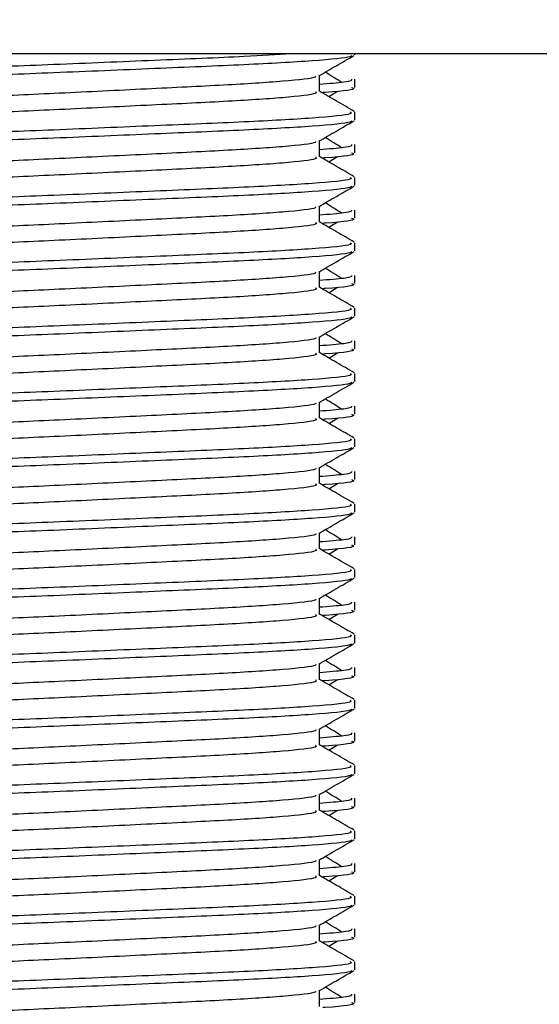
# Model space of a CAD drawing. Header units: millimetres. Extents: x 0 to 420, y 0 to 297.
# Tile 71 of 81: x 347.82 to 349.69, y 177.39 to 180.92. Entities that reach past the tile are written whole.
import ezdxf

# ---------------------------------------------------------------- set-up
doc = ezdxf.new("R2010")
doc.units = ezdxf.units.MM
doc.layers.add('QUOTE', color=174, linetype='Continuous')
doc.styles.add('SLDTEXTSTYLE3', font='TXT', dxfattribs={"width": 0.75})
doc.dimstyles.new('SLDDIMSTYLE0', dxfattribs={"dimtxt": 3, "dimasz": 3, "dimexe": 0, "dimexo": 0.0625, "dimgap": 0.75, "dimtad": 1, "dimlfac": 8.533318, "dimrnd": 1e-09, "dimzin": 12, "dimdsep": 46, "dimtxsty": 'SLDTEXTSTYLE3', "dimsah": 1, "dimcen": 0.09, "dimadec": 0, "dimazin": 3, "dimtfac": 1, "dimtdec": 3, "dimtofl": 0, "dimtmove": 0, "dimatfit": 3, "dimfxl": 0, "dimfrac": 2, "dimtolj": 1, "dimtzin": 12, "dimarcsym": 0})

# ---------------------------------------------------------------- blocks, each defined once
blk = doc.blocks.new('_D_2')
at = {"layer": 'QUOTE'}
for p, q in [((344.2266, 263.1924), (371.2515, 263.1924)), ((369.2515, 168.3759), (369.2515, 263.1924)), ((357.0659, 168.3759), (371.2515, 168.3759))]:
    blk.add_line(p, q, dxfattribs=at)
for points in [[(369.2515, 263.1924), (368.7515, 260.1924), (369.7515, 260.1924)], [(369.2515, 168.3759), (369.7515, 171.3759), (368.7515, 171.3759)]]:
    blk.add_solid(points, dxfattribs=at)
at = {"layer": 'QUOTE', "insert": (365.3843, 210.7966), "char_height": 3, "attachment_point": 1, "rotation": 90, "style": 'SLDTEXTSTYLE3'}
blk.add_mtext('809,1', dxfattribs=at)

msp = doc.modelspace()

# ---------------------------------------------------------------- linework, layer by layer
at = {"color": 7, "linetype": 'Continuous', "lineweight": 25}
for p, q in [((353.0665, 180.7978), (343.1055, 180.7978)), ((349.0235, 180.7946), (349.0235, 180.7978)), ((348.8966, 180.663), (348.8966, 180.7201)), ((349.0235, 180.6775), (349.0235, 180.7067)), ((348.9305, 180.6446), (348.9618, 180.6638)), ((349.0235, 180.5602), (349.0235, 180.5895)), ((348.8966, 180.4286), (348.8966, 180.4857)), ((349.0235, 180.4431), (349.0235, 180.4723)), ((348.9305, 180.4103), (348.9618, 180.4295)), ((349.0235, 180.3259), (349.0235, 180.3551)), ((348.8966, 180.1942), (348.8966, 180.2514)), ((349.0235, 180.2087), (349.0235, 180.2379)), ((348.9305, 180.1759), (348.9618, 180.1951)), ((349.0235, 180.0915), (349.0235, 180.1207)), ((348.8966, 179.9599), (348.8966, 180.017)), ((349.0235, 179.9744), (349.0235, 180.0036)), ((348.9305, 179.9415), (348.9618, 179.9607)), ((349.0235, 179.8571), (349.0235, 179.8863)), ((348.8966, 179.7255), (348.8966, 179.7826)), ((349.0235, 179.74), (349.0235, 179.7692)), ((348.9305, 179.7071), (348.9618, 179.7263)), ((349.0235, 179.6227), (349.0235, 179.652)), ((348.8966, 179.4911), (348.8966, 179.5482)), ((349.0235, 179.5056), (349.0235, 179.5348)), ((348.9305, 179.4728), (348.9618, 179.492)), ((349.0235, 179.3884), (349.0235, 179.4176)), ((348.8966, 179.2567), (348.8966, 179.3139)), ((349.0235, 179.2712), (349.0235, 179.3004)), ((348.9305, 179.2384), (348.9618, 179.2576)), ((349.0235, 179.154), (349.0235, 179.1832)), ((348.8966, 179.0224), (348.8966, 179.0795)), ((349.0235, 179.0369), (349.0235, 179.0661)), ((348.9305, 179.004), (348.9618, 179.0232)), ((349.0235, 178.9196), (349.0235, 178.9488)), ((348.8966, 178.788), (348.8966, 178.8451)), ((349.0235, 178.8025), (349.0235, 178.8317)), ((348.9305, 178.7696), (348.9618, 178.7888)), ((349.0235, 178.6852), (349.0235, 178.7145)), ((348.8966, 178.5536), (348.8966, 178.6107)), ((349.0235, 178.5681), (349.0235, 178.5973)), ((348.9305, 178.5353), (348.9618, 178.5545)), ((349.0235, 178.4509), (349.0235, 178.4801)), ((348.8966, 178.3192), (348.8966, 178.3764)), ((349.0235, 178.3337), (349.0235, 178.3629)), ((348.9305, 178.3009), (348.9618, 178.3201)), ((349.0235, 178.2165), (349.0235, 178.2457)), ((348.8966, 178.0849), (348.8966, 178.142)), ((349.0235, 178.0994), (349.0235, 178.1286)), ((348.9305, 178.0665), (348.9618, 178.0857)), ((349.0235, 177.9821), (349.0235, 178.0113)), ((348.8966, 177.8505), (348.8966, 177.9076)), ((349.0235, 177.865), (349.0235, 177.8942)), ((348.9305, 177.8321), (348.9618, 177.8513)), ((349.0235, 177.7477), (349.0235, 177.777)), ((348.8966, 177.6161), (348.8966, 177.6732)), ((349.0235, 177.6306), (349.0235, 177.6598)), ((348.9305, 177.5978), (348.9618, 177.617)), ((349.0235, 177.5134), (349.0235, 177.5426)), ((348.8966, 177.3817), (348.8966, 177.4389)), ((349.0235, 177.3962), (349.0235, 177.4254))]:
    msp.add_line(p, q, dxfattribs=at)
for points, knots in [([(348.7962, 180.7978), (348.7428, 180.7945), (348.613, 180.7866), (348.3052, 180.7745), (347.9456, 180.759), (347.6027, 180.746), (347.3485, 180.7327), (347.2059, 180.72), (347.1408, 180.7123), (347.1566, 180.7078), (347.1602, 180.7067)], [0, 0, 0, 0, 0.1075546, 0.2616311, 0.4200829, 0.5724514, 0.7286449, 0.8487125, 0.9647164, 1, 1, 1, 1]), ([(349.0123, 180.7921), (349.0116, 180.7907), (349.0086, 180.7846), (348.8875, 180.7725), (348.6397, 180.7588), (348.3071, 180.7451), (347.9455, 180.7297), (347.6016, 180.7167), (347.331, 180.7022), (347.1679, 180.6884), (347.1628, 180.6807), (347.1607, 180.6775)], [0, 0, 0, 0, 0.039912, 0.166158, 0.289058, 0.411836, 0.5381, 0.659517, 0.783982, 0.909693, 1, 1, 1, 1]), ([(348.8941, 180.7187), (348.9153, 180.7309), (348.9577, 180.7555), (349.0001, 180.78), (349.0213, 180.7923)], [0, 0, 0, 0, 0.499936, 1, 1, 1, 1]), ([(348.8823, 180.7185), (348.8832, 180.7171), (348.8875, 180.7113), (348.7772, 180.6992), (348.5653, 180.6856), (348.2771, 180.6719), (347.9643, 180.6564), (347.668, 180.6435), (347.449, 180.6302), (347.3228, 180.6174), (347.2639, 180.6081), (347.2869, 180.6018), (347.2971, 180.5989)], [0, 0, 0, 0, 0.035107, 0.156135, 0.273953, 0.391653, 0.512699, 0.629093, 0.748412, 0.840135, 0.92875, 1, 1, 1, 1]), ([(348.978, 180.6952), (348.9581, 180.7074), (348.9379, 180.7198), (348.9178, 180.7321), (348.9176, 180.7322)], [0, 0, 0, 0, 0.989832, 1, 1, 1, 1]), ([(349.0118, 180.7067), (349.0123, 180.7032), (349.0132, 180.6973), (348.9305, 180.6908), (348.8966, 180.6882)], [0, 0, 0, 0, 0.590683, 1, 1, 1, 1]), ([(349.0114, 180.6775), (349.0148, 180.6764), (349.0322, 180.6708), (348.9899, 180.664), (348.9121, 180.659), (348.9094, 180.6588)], [0, 0, 0, 0, 0.190296, 0.972093, 1, 1, 1, 1]), ([(348.8826, 180.6628), (348.8852, 180.6605), (348.8929, 180.6537), (348.7788, 180.6406), (348.5648, 180.627), (348.2773, 180.6133), (347.9642, 180.5978), (347.668, 180.5849), (347.449, 180.5716), (347.3228, 180.5589), (347.2639, 180.5495), (347.2869, 180.5432), (347.2971, 180.5404)], [0, 0, 0, 0, 0.059132, 0.177163, 0.292064, 0.406849, 0.524898, 0.638409, 0.754774, 0.844226, 0.930647, 1, 1, 1, 1]), ([(349.0217, 180.5918), (349.0005, 180.6041), (348.9588, 180.6282), (348.9171, 180.6523), (348.8966, 180.6642)], [0, 0, 0, 0, 0.508368, 1, 1, 1, 1]), ([(349.0073, 180.5895), (349.0102, 180.5872), (349.019, 180.5804), (348.8872, 180.5674), (348.6398, 180.5537), (348.3072, 180.5401), (347.9451, 180.5246), (347.6029, 180.5116), (347.3484, 180.4983), (347.2059, 180.4856), (347.1408, 180.4779), (347.1566, 180.4734), (347.1602, 180.4723)], [0, 0, 0, 0, 0.061077, 0.184512, 0.304677, 0.424721, 0.548174, 0.666888, 0.788581, 0.882129, 0.97251, 1, 1, 1, 1]), ([(349.0123, 180.5577), (349.0116, 180.5563), (349.0086, 180.5502), (348.8875, 180.5381), (348.6397, 180.5244), (348.3071, 180.5108), (347.9455, 180.4953), (347.6016, 180.4823), (347.331, 180.4678), (347.1679, 180.454), (347.1628, 180.4463), (347.1607, 180.4431)], [0, 0, 0, 0, 0.039912, 0.166158, 0.289058, 0.411836, 0.5381, 0.659517, 0.783982, 0.909693, 1, 1, 1, 1]), ([(348.8941, 180.4843), (348.9153, 180.4965), (348.9577, 180.5211), (349.0001, 180.5456), (349.0213, 180.5579)], [0, 0, 0, 0, 0.499936, 1, 1, 1, 1]), ([(348.8823, 180.4841), (348.8832, 180.4828), (348.8875, 180.4769), (348.7772, 180.4648), (348.5653, 180.4512), (348.2771, 180.4375), (347.9643, 180.4221), (347.668, 180.4091), (347.449, 180.3958), (347.3228, 180.3831), (347.2639, 180.3737), (347.2869, 180.3674), (347.2971, 180.3646)], [0, 0, 0, 0, 0.035107, 0.156135, 0.273953, 0.391653, 0.512699, 0.629093, 0.748412, 0.840135, 0.92875, 1, 1, 1, 1]), ([(349.0118, 180.4723), (349.0123, 180.4688), (349.0132, 180.4629), (348.9305, 180.4565), (348.8966, 180.4538)], [0, 0, 0, 0, 0.590683, 1, 1, 1, 1]), ([(348.978, 180.4608), (348.9581, 180.473), (348.9379, 180.4854), (348.9178, 180.4977), (348.9176, 180.4979)], [0, 0, 0, 0, 0.989832, 1, 1, 1, 1]), ([(348.8826, 180.4284), (348.8852, 180.4262), (348.8929, 180.4193), (348.7788, 180.4063), (348.5648, 180.3926), (348.2773, 180.3789), (347.9642, 180.3635), (347.668, 180.3505), (347.449, 180.3372), (347.3228, 180.3245), (347.2639, 180.3151), (347.2869, 180.3088), (347.2971, 180.306)], [0, 0, 0, 0, 0.059132, 0.1771634, 0.2920638, 0.4068492, 0.5248979, 0.6384095, 0.7547738, 0.8442256, 0.9306466, 1, 1, 1, 1]), ([(349.0217, 180.3574), (349.0005, 180.3697), (348.9588, 180.3938), (348.9171, 180.418), (348.8966, 180.4298)], [0, 0, 0, 0, 0.508368, 1, 1, 1, 1]), ([(349.0114, 180.4431), (349.0148, 180.442), (349.0322, 180.4364), (348.9899, 180.4296), (348.9121, 180.4246), (348.9094, 180.4244)], [0, 0, 0, 0, 0.190296, 0.972093, 1, 1, 1, 1]), ([(349.0073, 180.3551), (349.0102, 180.3529), (349.019, 180.3461), (348.8872, 180.333), (348.6398, 180.3193), (348.3072, 180.3057), (347.9451, 180.2902), (347.6029, 180.2773), (347.3484, 180.264), (347.2059, 180.2512), (347.1408, 180.2436), (347.1566, 180.239), (347.1602, 180.2379)], [0, 0, 0, 0, 0.061077, 0.184512, 0.304677, 0.424721, 0.548174, 0.666888, 0.788581, 0.882129, 0.97251, 1, 1, 1, 1]), ([(349.0123, 180.3234), (349.0116, 180.3219), (349.0086, 180.3159), (348.8875, 180.3037), (348.6397, 180.29), (348.3071, 180.2764), (347.9455, 180.2609), (347.6016, 180.248), (347.331, 180.2335), (347.1679, 180.2196), (347.1628, 180.2119), (347.1607, 180.2087)], [0, 0, 0, 0, 0.0399117, 0.1661575, 0.2890582, 0.4118359, 0.5381002, 0.6595169, 0.7839817, 0.9096926, 1, 1, 1, 1]), ([(348.8941, 180.2499), (348.9153, 180.2622), (348.9577, 180.2867), (349.0001, 180.3112), (349.0213, 180.3235)], [0, 0, 0, 0, 0.499936, 1, 1, 1, 1]), ([(348.978, 180.2264), (348.9581, 180.2386), (348.9379, 180.251), (348.9178, 180.2634), (348.9176, 180.2635)], [0, 0, 0, 0, 0.989832, 1, 1, 1, 1]), ([(348.8823, 180.2497), (348.8832, 180.2484), (348.8875, 180.2425), (348.7772, 180.2304), (348.5653, 180.2168), (348.2771, 180.2032), (347.9643, 180.1877), (347.668, 180.1747), (347.449, 180.1614), (347.3228, 180.1487), (347.2639, 180.1393), (347.2869, 180.133), (347.2971, 180.1302)], [0, 0, 0, 0, 0.035107, 0.156135, 0.273953, 0.391653, 0.512699, 0.629093, 0.748412, 0.840135, 0.92875, 1, 1, 1, 1]), ([(349.0118, 180.2379), (349.0123, 180.2344), (349.0132, 180.2285), (348.9305, 180.2221), (348.8966, 180.2194)], [0, 0, 0, 0, 0.590683, 1, 1, 1, 1]), ([(348.8826, 180.1941), (348.8852, 180.1918), (348.8929, 180.185), (348.7788, 180.1719), (348.5648, 180.1582), (348.2773, 180.1446), (347.9642, 180.1291), (347.668, 180.1161), (347.449, 180.1028), (347.3228, 180.0901), (347.2639, 180.0807), (347.2869, 180.0744), (347.2971, 180.0716)], [0, 0, 0, 0, 0.059132, 0.177163, 0.292064, 0.406849, 0.524898, 0.638409, 0.754774, 0.844226, 0.930647, 1, 1, 1, 1]), ([(349.0217, 180.1231), (349.0005, 180.1353), (348.9588, 180.1594), (348.9171, 180.1836), (348.8966, 180.1954)], [0, 0, 0, 0, 0.508368, 1, 1, 1, 1]), ([(349.0114, 180.2087), (349.0148, 180.2076), (349.0322, 180.202), (348.9899, 180.1953), (348.9121, 180.1902), (348.9094, 180.1901)], [0, 0, 0, 0, 0.190296, 0.972093, 1, 1, 1, 1]), ([(349.0073, 180.1207), (349.0102, 180.1185), (349.019, 180.1117), (348.8872, 180.0986), (348.6398, 180.085), (348.3072, 180.0713), (347.9451, 180.0558), (347.6029, 180.0429), (347.3484, 180.0296), (347.2059, 180.0168), (347.1408, 180.0092), (347.1566, 180.0046), (347.1602, 180.0036)], [0, 0, 0, 0, 0.061077, 0.184512, 0.304677, 0.424721, 0.548174, 0.666888, 0.788581, 0.882129, 0.97251, 1, 1, 1, 1]), ([(349.0123, 180.089), (349.0116, 180.0875), (349.0086, 180.0815), (348.8875, 180.0693), (348.6397, 180.0557), (348.3071, 180.042), (347.9455, 180.0265), (347.6016, 180.0136), (347.331, 179.9991), (347.1679, 179.9853), (347.1628, 179.9776), (347.1607, 179.9744)], [0, 0, 0, 0, 0.039912, 0.166158, 0.289058, 0.411836, 0.5381, 0.659517, 0.783982, 0.909693, 1, 1, 1, 1]), ([(348.8941, 180.0155), (348.9153, 180.0278), (348.9577, 180.0523), (349.0001, 180.0769), (349.0213, 180.0891)], [0, 0, 0, 0, 0.499936, 1, 1, 1, 1]), ([(348.8823, 180.0153), (348.8832, 180.014), (348.8875, 180.0081), (348.7772, 179.9961), (348.5653, 179.9824), (348.2771, 179.9688), (347.9643, 179.9533), (347.668, 179.9403), (347.449, 179.927), (347.3228, 179.9143), (347.2639, 179.905), (347.2869, 179.8986), (347.2971, 179.8958)], [0, 0, 0, 0, 0.035107, 0.156135, 0.273953, 0.391653, 0.512699, 0.629093, 0.748412, 0.840135, 0.92875, 1, 1, 1, 1]), ([(348.978, 179.992), (348.9581, 180.0043), (348.9379, 180.0166), (348.9178, 180.029), (348.9176, 180.0291)], [0, 0, 0, 0, 0.989832, 1, 1, 1, 1]), ([(349.0118, 180.0036), (349.0123, 180.0001), (349.0132, 179.9942), (348.9305, 179.9877), (348.8966, 179.9851)], [0, 0, 0, 0, 0.590683, 1, 1, 1, 1]), ([(349.0114, 179.9744), (349.0148, 179.9733), (349.0322, 179.9677), (348.9899, 179.9609), (348.9121, 179.9559), (348.9094, 179.9557)], [0, 0, 0, 0, 0.190296, 0.972093, 1, 1, 1, 1]), ([(348.8826, 179.9597), (348.8852, 179.9574), (348.8929, 179.9506), (348.7788, 179.9375), (348.5648, 179.9238), (348.2773, 179.9102), (347.9642, 179.8947), (347.668, 179.8818), (347.449, 179.8684), (347.3228, 179.8557), (347.2639, 179.8464), (347.2869, 179.8401), (347.2971, 179.8372)], [0, 0, 0, 0, 0.059132, 0.177163, 0.292064, 0.406849, 0.524898, 0.638409, 0.754774, 0.844226, 0.930647, 1, 1, 1, 1]), ([(349.0217, 179.8887), (349.0005, 179.901), (348.9588, 179.9251), (348.9171, 179.9492), (348.8966, 179.9611)], [0, 0, 0, 0, 0.508368, 1, 1, 1, 1]), ([(349.0073, 179.8863), (349.0102, 179.8841), (349.019, 179.8773), (348.8872, 179.8643), (348.6398, 179.8506), (348.3072, 179.8369), (347.9451, 179.8215), (347.6029, 179.8085), (347.3484, 179.7952), (347.2059, 179.7825), (347.1408, 179.7748), (347.1566, 179.7703), (347.1602, 179.7692)], [0, 0, 0, 0, 0.061077, 0.184512, 0.304677, 0.424721, 0.548174, 0.666888, 0.788581, 0.882129, 0.97251, 1, 1, 1, 1]), ([(349.0123, 179.8546), (349.0116, 179.8532), (349.0086, 179.8471), (348.8875, 179.835), (348.6397, 179.8213), (348.3071, 179.8076), (347.9455, 179.7922), (347.6016, 179.7792), (347.331, 179.7647), (347.1679, 179.7509), (347.1628, 179.7432), (347.1607, 179.74)], [0, 0, 0, 0, 0.039912, 0.166158, 0.289058, 0.411836, 0.5381, 0.659517, 0.783982, 0.909693, 1, 1, 1, 1]), ([(348.8941, 179.7812), (348.9153, 179.7934), (348.9577, 179.818), (349.0001, 179.8425), (349.0213, 179.8548)], [0, 0, 0, 0, 0.499936, 1, 1, 1, 1]), ([(348.978, 179.7577), (348.9581, 179.7699), (348.9379, 179.7822), (348.9178, 179.7946), (348.9176, 179.7947)], [0, 0, 0, 0, 0.989832, 1, 1, 1, 1]), ([(348.8823, 179.781), (348.8832, 179.7796), (348.8875, 179.7738), (348.7772, 179.7617), (348.5653, 179.748), (348.2771, 179.7344), (347.9643, 179.7189), (347.668, 179.706), (347.449, 179.6927), (347.3228, 179.6799), (347.2639, 179.6706), (347.2869, 179.6643), (347.2971, 179.6614)], [0, 0, 0, 0, 0.035107, 0.156135, 0.273953, 0.391653, 0.512699, 0.629093, 0.748412, 0.840135, 0.92875, 1, 1, 1, 1]), ([(349.0118, 179.7692), (349.0123, 179.7657), (349.0132, 179.7598), (348.9305, 179.7533), (348.8966, 179.7507)], [0, 0, 0, 0, 0.590683, 1, 1, 1, 1]), ([(348.8826, 179.7253), (348.8852, 179.723), (348.8929, 179.7162), (348.7788, 179.7031), (348.5648, 179.6894), (348.2773, 179.6758), (347.9642, 179.6603), (347.668, 179.6474), (347.449, 179.6341), (347.3228, 179.6213), (347.2639, 179.612), (347.2869, 179.6057), (347.2971, 179.6029)], [0, 0, 0, 0, 0.059132, 0.1771634, 0.2920638, 0.4068492, 0.5248979, 0.6384095, 0.7547738, 0.8442256, 0.9306466, 1, 1, 1, 1]), ([(349.0217, 179.6543), (349.0005, 179.6666), (348.9588, 179.6907), (348.9171, 179.7148), (348.8966, 179.7267)], [0, 0, 0, 0, 0.508368, 1, 1, 1, 1]), ([(349.0114, 179.74), (349.0148, 179.7389), (349.0322, 179.7333), (348.9899, 179.7265), (348.9121, 179.7215), (348.9094, 179.7213)], [0, 0, 0, 0, 0.190296, 0.972093, 1, 1, 1, 1]), ([(349.0073, 179.652), (349.0102, 179.6497), (349.019, 179.6429), (348.8872, 179.6299), (348.6398, 179.6162), (348.3072, 179.6026), (347.9451, 179.5871), (347.6029, 179.5741), (347.3484, 179.5608), (347.2059, 179.5481), (347.1408, 179.5404), (347.1566, 179.5359), (347.1602, 179.5348)], [0, 0, 0, 0, 0.0610772, 0.1845123, 0.3046768, 0.4247211, 0.5481742, 0.6668878, 0.7885815, 0.8821287, 0.9725098, 1, 1, 1, 1]), ([(349.0123, 179.6202), (349.0116, 179.6188), (349.0086, 179.6127), (348.8875, 179.6006), (348.6397, 179.5869), (348.3071, 179.5733), (347.9455, 179.5578), (347.6016, 179.5448), (347.331, 179.5303), (347.1679, 179.5165), (347.1628, 179.5088), (347.1607, 179.5056)], [0, 0, 0, 0, 0.039912, 0.166158, 0.289058, 0.411836, 0.5381, 0.659517, 0.783982, 0.909693, 1, 1, 1, 1]), ([(348.8941, 179.5468), (348.9153, 179.559), (348.9577, 179.5836), (349.0001, 179.6081), (349.0213, 179.6204)], [0, 0, 0, 0, 0.4999356, 1, 1, 1, 1]), ([(348.8823, 179.5466), (348.8832, 179.5453), (348.8875, 179.5394), (348.7772, 179.5273), (348.5653, 179.5137), (348.2771, 179.5), (347.9643, 179.4846), (347.668, 179.4716), (347.449, 179.4583), (347.3228, 179.4456), (347.2639, 179.4362), (347.2869, 179.4299), (347.2971, 179.4271)], [0, 0, 0, 0, 0.035107, 0.156135, 0.273953, 0.391653, 0.512699, 0.629093, 0.748412, 0.840135, 0.92875, 1, 1, 1, 1]), ([(348.978, 179.5233), (348.9581, 179.5355), (348.9379, 179.5479), (348.9178, 179.5602), (348.9176, 179.5604)], [0, 0, 0, 0, 0.989832, 1, 1, 1, 1]), ([(349.0118, 179.5348), (349.0123, 179.5313), (349.0132, 179.5254), (348.9305, 179.519), (348.8966, 179.5163)], [0, 0, 0, 0, 0.590683, 1, 1, 1, 1]), ([(348.8826, 179.4909), (348.8852, 179.4887), (348.8929, 179.4818), (348.7788, 179.4688), (348.5648, 179.4551), (348.2773, 179.4414), (347.9642, 179.426), (347.668, 179.413), (347.449, 179.3997), (347.3228, 179.387), (347.2639, 179.3776), (347.2869, 179.3713), (347.2971, 179.3685)], [0, 0, 0, 0, 0.059132, 0.1771634, 0.2920638, 0.4068492, 0.5248979, 0.6384095, 0.7547738, 0.8442256, 0.9306466, 1, 1, 1, 1]), ([(349.0217, 179.4199), (349.0005, 179.4322), (348.9588, 179.4563), (348.9171, 179.4805), (348.8966, 179.4923)], [0, 0, 0, 0, 0.5083681, 1, 1, 1, 1]), ([(349.0114, 179.5056), (349.0148, 179.5045), (349.0322, 179.4989), (348.9899, 179.4921), (348.9121, 179.4871), (348.9094, 179.4869)], [0, 0, 0, 0, 0.190296, 0.972093, 1, 1, 1, 1]), ([(349.0073, 179.4176), (349.0102, 179.4154), (349.019, 179.4086), (348.8872, 179.3955), (348.6398, 179.3818), (348.3072, 179.3682), (347.9451, 179.3527), (347.6029, 179.3398), (347.3484, 179.3265), (347.2059, 179.3137), (347.1408, 179.3061), (347.1566, 179.3015), (347.1602, 179.3004)], [0, 0, 0, 0, 0.0610772, 0.1845123, 0.3046768, 0.4247211, 0.5481742, 0.6668878, 0.7885815, 0.8821287, 0.9725098, 1, 1, 1, 1]), ([(349.0123, 179.3859), (349.0116, 179.3844), (349.0086, 179.3784), (348.8875, 179.3662), (348.6397, 179.3525), (348.3071, 179.3389), (347.9455, 179.3234), (347.6016, 179.3105), (347.331, 179.296), (347.1679, 179.2821), (347.1628, 179.2744), (347.1607, 179.2712)], [0, 0, 0, 0, 0.039912, 0.166158, 0.289058, 0.411836, 0.5381, 0.659517, 0.783982, 0.909693, 1, 1, 1, 1]), ([(348.8941, 179.3124), (348.9153, 179.3247), (348.9577, 179.3492), (349.0001, 179.3737), (349.0213, 179.386)], [0, 0, 0, 0, 0.499936, 1, 1, 1, 1]), ([(348.8823, 179.3122), (348.8832, 179.3109), (348.8875, 179.305), (348.7772, 179.2929), (348.5653, 179.2793), (348.2771, 179.2657), (347.9643, 179.2502), (347.668, 179.2372), (347.449, 179.2239), (347.3228, 179.2112), (347.2639, 179.2018), (347.2869, 179.1955), (347.2971, 179.1927)], [0, 0, 0, 0, 0.035107, 0.156135, 0.273953, 0.391653, 0.512699, 0.629093, 0.748412, 0.840135, 0.92875, 1, 1, 1, 1]), ([(349.0118, 179.3004), (349.0123, 179.2969), (349.0132, 179.291), (348.9305, 179.2846), (348.8966, 179.2819)], [0, 0, 0, 0, 0.590683, 1, 1, 1, 1]), ([(348.978, 179.2889), (348.9581, 179.3011), (348.9379, 179.3135), (348.9178, 179.3259), (348.9176, 179.326)], [0, 0, 0, 0, 0.989832, 1, 1, 1, 1]), ([(349.0114, 179.2712), (349.0148, 179.2701), (349.0322, 179.2645), (348.9899, 179.2578), (348.9121, 179.2527), (348.9094, 179.2526)], [0, 0, 0, 0, 0.190296, 0.972093, 1, 1, 1, 1]), ([(348.8826, 179.2566), (348.8852, 179.2543), (348.8929, 179.2475), (348.7788, 179.2344), (348.5648, 179.2207), (348.2773, 179.2071), (347.9642, 179.1916), (347.668, 179.1786), (347.449, 179.1653), (347.3228, 179.1526), (347.2639, 179.1432), (347.2869, 179.1369), (347.2971, 179.1341)], [0, 0, 0, 0, 0.059132, 0.177163, 0.292064, 0.406849, 0.524898, 0.638409, 0.754774, 0.844226, 0.930647, 1, 1, 1, 1]), ([(349.0217, 179.1856), (349.0005, 179.1978), (348.9588, 179.2219), (348.9171, 179.2461), (348.8966, 179.2579)], [0, 0, 0, 0, 0.5083681, 1, 1, 1, 1]), ([(349.0073, 179.1832), (349.0102, 179.181), (349.019, 179.1742), (348.8872, 179.1611), (348.6398, 179.1475), (348.3072, 179.1338), (347.9451, 179.1183), (347.6029, 179.1054), (347.3484, 179.0921), (347.2059, 179.0793), (347.1408, 179.0717), (347.1566, 179.0671), (347.1602, 179.0661)], [0, 0, 0, 0, 0.0610772, 0.1845123, 0.3046768, 0.4247211, 0.5481742, 0.6668878, 0.7885815, 0.8821287, 0.9725098, 1, 1, 1, 1]), ([(349.0123, 179.1515), (349.0116, 179.15), (349.0086, 179.144), (348.8875, 179.1318), (348.6397, 179.1182), (348.3071, 179.1045), (347.9455, 179.089), (347.6016, 179.0761), (347.331, 179.0616), (347.1679, 179.0478), (347.1628, 179.0401), (347.1607, 179.0369)], [0, 0, 0, 0, 0.039912, 0.166158, 0.289058, 0.411836, 0.5381, 0.659517, 0.783982, 0.909693, 1, 1, 1, 1]), ([(348.8941, 179.078), (348.9153, 179.0903), (348.9577, 179.1148), (349.0001, 179.1394), (349.0213, 179.1516)], [0, 0, 0, 0, 0.499936, 1, 1, 1, 1]), ([(348.978, 179.0545), (348.9581, 179.0668), (348.9379, 179.0791), (348.9178, 179.0915), (348.9176, 179.0916)], [0, 0, 0, 0, 0.989832, 1, 1, 1, 1]), ([(348.8823, 179.0778), (348.8832, 179.0765), (348.8875, 179.0706), (348.7772, 179.0586), (348.5653, 179.0449), (348.2771, 179.0313), (347.9643, 179.0158), (347.668, 179.0028), (347.449, 178.9895), (347.3228, 178.9768), (347.2639, 178.9675), (347.2869, 178.9611), (347.2971, 178.9583)], [0, 0, 0, 0, 0.035107, 0.156135, 0.273953, 0.391653, 0.512699, 0.629093, 0.748412, 0.840135, 0.92875, 1, 1, 1, 1]), ([(349.0118, 179.0661), (349.0123, 179.0626), (349.0132, 179.0566), (348.9305, 179.0502), (348.8966, 179.0476)], [0, 0, 0, 0, 0.590683, 1, 1, 1, 1]), ([(348.8826, 179.0222), (348.8852, 179.0199), (348.8929, 179.0131), (348.7788, 179), (348.5648, 178.9863), (348.2773, 178.9727), (347.9642, 178.9572), (347.668, 178.9442), (347.449, 178.9309), (347.3228, 178.9182), (347.2639, 178.9089), (347.2869, 178.9026), (347.2971, 178.8997)], [0, 0, 0, 0, 0.059132, 0.177163, 0.292064, 0.406849, 0.524898, 0.638409, 0.754774, 0.844226, 0.930647, 1, 1, 1, 1]), ([(349.0217, 178.9512), (349.0005, 178.9634), (348.9588, 178.9876), (348.9171, 179.0117), (348.8966, 179.0236)], [0, 0, 0, 0, 0.508368, 1, 1, 1, 1]), ([(349.0114, 179.0369), (349.0148, 179.0358), (349.0322, 179.0301), (348.9899, 179.0234), (348.9121, 179.0184), (348.9094, 179.0182)], [0, 0, 0, 0, 0.190296, 0.972093, 1, 1, 1, 1]), ([(349.0073, 178.9488), (349.0102, 178.9466), (349.019, 178.9398), (348.8872, 178.9268), (348.6398, 178.9131), (348.3072, 178.8994), (347.9451, 178.884), (347.6029, 178.871), (347.3484, 178.8577), (347.2059, 178.845), (347.1408, 178.8373), (347.1566, 178.8328), (347.1602, 178.8317)], [0, 0, 0, 0, 0.061077, 0.184512, 0.304677, 0.424721, 0.548174, 0.666888, 0.788581, 0.882129, 0.97251, 1, 1, 1, 1]), ([(349.0123, 178.9171), (349.0116, 178.9157), (349.0086, 178.9096), (348.8875, 178.8975), (348.6397, 178.8838), (348.3071, 178.8701), (347.9455, 178.8547), (347.6016, 178.8417), (347.331, 178.8272), (347.1679, 178.8134), (347.1628, 178.8057), (347.1607, 178.8025)], [0, 0, 0, 0, 0.039912, 0.166158, 0.289058, 0.411836, 0.5381, 0.659517, 0.783982, 0.909693, 1, 1, 1, 1]), ([(348.8941, 178.8437), (348.9153, 178.8559), (348.9577, 178.8805), (349.0001, 178.905), (349.0213, 178.9173)], [0, 0, 0, 0, 0.499936, 1, 1, 1, 1]), ([(348.8823, 178.8435), (348.8832, 178.8421), (348.8875, 178.8363), (348.7772, 178.8242), (348.5653, 178.8105), (348.2771, 178.7969), (347.9643, 178.7814), (347.668, 178.7685), (347.449, 178.7552), (347.3228, 178.7424), (347.2639, 178.7331), (347.2869, 178.7268), (347.2971, 178.7239)], [0, 0, 0, 0, 0.035107, 0.156135, 0.273953, 0.391653, 0.512699, 0.629093, 0.748412, 0.840135, 0.92875, 1, 1, 1, 1]), ([(348.978, 178.8202), (348.9581, 178.8324), (348.9379, 178.8447), (348.9178, 178.8571), (348.9176, 178.8572)], [0, 0, 0, 0, 0.989832, 1, 1, 1, 1]), ([(349.0118, 178.8317), (349.0123, 178.8282), (349.0132, 178.8223), (348.9305, 178.8158), (348.8966, 178.8132)], [0, 0, 0, 0, 0.590683, 1, 1, 1, 1]), ([(348.8826, 178.7878), (348.8852, 178.7855), (348.8929, 178.7787), (348.7788, 178.7656), (348.5648, 178.7519), (348.2773, 178.7383), (347.9642, 178.7228), (347.668, 178.7099), (347.449, 178.6966), (347.3228, 178.6838), (347.2639, 178.6745), (347.2869, 178.6682), (347.2971, 178.6654)], [0, 0, 0, 0, 0.059132, 0.177163, 0.292064, 0.406849, 0.524898, 0.638409, 0.754774, 0.844226, 0.930647, 1, 1, 1, 1]), ([(349.0217, 178.7168), (349.0005, 178.7291), (348.9588, 178.7532), (348.9171, 178.7773), (348.8966, 178.7892)], [0, 0, 0, 0, 0.5083681, 1, 1, 1, 1]), ([(349.0114, 178.8025), (349.0148, 178.8014), (349.0322, 178.7958), (348.9899, 178.789), (348.9121, 178.784), (348.9094, 178.7838)], [0, 0, 0, 0, 0.190296, 0.972093, 1, 1, 1, 1]), ([(349.0073, 178.7145), (349.0102, 178.7122), (349.019, 178.7054), (348.8872, 178.6924), (348.6398, 178.6787), (348.3072, 178.6651), (347.9451, 178.6496), (347.6029, 178.6366), (347.3484, 178.6233), (347.2059, 178.6106), (347.1408, 178.6029), (347.1566, 178.5984), (347.1602, 178.5973)], [0, 0, 0, 0, 0.061077, 0.184512, 0.304677, 0.424721, 0.548174, 0.666888, 0.788581, 0.882129, 0.97251, 1, 1, 1, 1]), ([(349.0123, 178.6827), (349.0116, 178.6813), (349.0086, 178.6752), (348.8875, 178.6631), (348.6397, 178.6494), (348.3071, 178.6358), (347.9455, 178.6203), (347.6016, 178.6073), (347.331, 178.5928), (347.1679, 178.579), (347.1628, 178.5713), (347.1607, 178.5681)], [0, 0, 0, 0, 0.039912, 0.166158, 0.289058, 0.411836, 0.5381, 0.659517, 0.783982, 0.909693, 1, 1, 1, 1]), ([(348.8941, 178.6093), (348.9153, 178.6215), (348.9577, 178.6461), (349.0001, 178.6706), (349.0213, 178.6829)], [0, 0, 0, 0, 0.499936, 1, 1, 1, 1]), ([(348.8823, 178.6091), (348.8832, 178.6078), (348.8875, 178.6019), (348.7772, 178.5898), (348.5653, 178.5762), (348.2771, 178.5625), (347.9643, 178.5471), (347.668, 178.5341), (347.449, 178.5208), (347.3228, 178.5081), (347.2639, 178.4987), (347.2869, 178.4924), (347.2971, 178.4896)], [0, 0, 0, 0, 0.035107, 0.156135, 0.273953, 0.391653, 0.512699, 0.629093, 0.748412, 0.840135, 0.92875, 1, 1, 1, 1]), ([(349.0118, 178.5973), (349.0123, 178.5938), (349.0132, 178.5879), (348.9305, 178.5815), (348.8966, 178.5788)], [0, 0, 0, 0, 0.590683, 1, 1, 1, 1]), ([(348.978, 178.5858), (348.9581, 178.598), (348.9379, 178.6104), (348.9178, 178.6227), (348.9176, 178.6229)], [0, 0, 0, 0, 0.989832, 1, 1, 1, 1]), ([(349.0114, 178.5681), (349.0148, 178.567), (349.0322, 178.5614), (348.9899, 178.5546), (348.9121, 178.5496), (348.9094, 178.5494)], [0, 0, 0, 0, 0.190296, 0.972093, 1, 1, 1, 1]), ([(348.8826, 178.5534), (348.8852, 178.5512), (348.8929, 178.5443), (348.7788, 178.5312), (348.5648, 178.5176), (348.2773, 178.5039), (347.9642, 178.4885), (347.668, 178.4755), (347.449, 178.4622), (347.3228, 178.4495), (347.2639, 178.4401), (347.2869, 178.4338), (347.2971, 178.431)], [0, 0, 0, 0, 0.059132, 0.177163, 0.292064, 0.406849, 0.524898, 0.638409, 0.754774, 0.844226, 0.930647, 1, 1, 1, 1]), ([(349.0217, 178.4824), (349.0005, 178.4947), (348.9588, 178.5188), (348.9171, 178.543), (348.8966, 178.5548)], [0, 0, 0, 0, 0.5083681, 1, 1, 1, 1]), ([(349.0073, 178.4801), (349.0102, 178.4779), (349.019, 178.4711), (348.8872, 178.458), (348.6398, 178.4443), (348.3072, 178.4307), (347.9451, 178.4152), (347.6029, 178.4023), (347.3484, 178.389), (347.2059, 178.3762), (347.1408, 178.3686), (347.1566, 178.364), (347.1602, 178.3629)], [0, 0, 0, 0, 0.061077, 0.184512, 0.304677, 0.424721, 0.548174, 0.666888, 0.788581, 0.882129, 0.97251, 1, 1, 1, 1]), ([(349.0123, 178.4484), (349.0116, 178.4469), (349.0086, 178.4408), (348.8875, 178.4287), (348.6397, 178.415), (348.3071, 178.4014), (347.9455, 178.3859), (347.6016, 178.373), (347.331, 178.3585), (347.1679, 178.3446), (347.1628, 178.3369), (347.1607, 178.3337)], [0, 0, 0, 0, 0.039912, 0.166158, 0.289058, 0.411836, 0.5381, 0.659517, 0.783982, 0.909693, 1, 1, 1, 1]), ([(348.8941, 178.3749), (348.9153, 178.3872), (348.9577, 178.4117), (349.0001, 178.4362), (349.0213, 178.4485)], [0, 0, 0, 0, 0.499936, 1, 1, 1, 1]), ([(348.978, 178.3514), (348.9581, 178.3636), (348.9379, 178.376), (348.9178, 178.3884), (348.9176, 178.3885)], [0, 0, 0, 0, 0.9898318, 1, 1, 1, 1]), ([(348.8823, 178.3747), (348.8832, 178.3734), (348.8875, 178.3675), (348.7772, 178.3554), (348.5653, 178.3418), (348.2771, 178.3282), (347.9643, 178.3127), (347.668, 178.2997), (347.449, 178.2864), (347.3228, 178.2737), (347.2639, 178.2643), (347.2869, 178.258), (347.2971, 178.2552)], [0, 0, 0, 0, 0.035107, 0.156135, 0.273953, 0.391653, 0.512699, 0.629093, 0.748412, 0.840135, 0.92875, 1, 1, 1, 1]), ([(349.0118, 178.3629), (349.0123, 178.3594), (349.0132, 178.3535), (348.9305, 178.3471), (348.8966, 178.3444)], [0, 0, 0, 0, 0.590683, 1, 1, 1, 1]), ([(348.8826, 178.319), (348.8852, 178.3168), (348.8929, 178.31), (348.7788, 178.2969), (348.5648, 178.2832), (348.2773, 178.2696), (347.9642, 178.2541), (347.668, 178.2411), (347.449, 178.2278), (347.3228, 178.2151), (347.2639, 178.2057), (347.2869, 178.1994), (347.2971, 178.1966)], [0, 0, 0, 0, 0.059132, 0.177163, 0.292064, 0.406849, 0.524898, 0.638409, 0.754774, 0.844226, 0.930647, 1, 1, 1, 1]), ([(349.0217, 178.2481), (349.0005, 178.2603), (348.9588, 178.2844), (348.9171, 178.3086), (348.8966, 178.3204)], [0, 0, 0, 0, 0.508368, 1, 1, 1, 1]), ([(349.0114, 178.3337), (349.0148, 178.3326), (349.0322, 178.327), (348.9899, 178.3203), (348.9121, 178.3152), (348.9094, 178.3151)], [0, 0, 0, 0, 0.190296, 0.972093, 1, 1, 1, 1]), ([(349.0073, 178.2457), (349.0102, 178.2435), (349.019, 178.2367), (348.8872, 178.2236), (348.6398, 178.21), (348.3072, 178.1963), (347.9451, 178.1808), (347.6029, 178.1679), (347.3484, 178.1546), (347.2059, 178.1418), (347.1408, 178.1342), (347.1566, 178.1296), (347.1602, 178.1286)], [0, 0, 0, 0, 0.061077, 0.184512, 0.304677, 0.424721, 0.548174, 0.666888, 0.788581, 0.882129, 0.97251, 1, 1, 1, 1]), ([(349.0123, 178.214), (349.0116, 178.2125), (349.0086, 178.2065), (348.8875, 178.1943), (348.6397, 178.1807), (348.3071, 178.167), (347.9455, 178.1515), (347.6016, 178.1386), (347.331, 178.1241), (347.1679, 178.1103), (347.1628, 178.1026), (347.1607, 178.0994)], [0, 0, 0, 0, 0.039912, 0.166158, 0.289058, 0.411836, 0.5381, 0.659517, 0.783982, 0.909693, 1, 1, 1, 1]), ([(348.8941, 178.1405), (348.9153, 178.1528), (348.9577, 178.1773), (349.0001, 178.2019), (349.0213, 178.2141)], [0, 0, 0, 0, 0.499936, 1, 1, 1, 1]), ([(348.8823, 178.1403), (348.8832, 178.139), (348.8875, 178.1331), (348.7772, 178.1211), (348.5653, 178.1074), (348.2771, 178.0938), (347.9643, 178.0783), (347.668, 178.0653), (347.449, 178.052), (347.3228, 178.0393), (347.2639, 178.03), (347.2869, 178.0236), (347.2971, 178.0208)], [0, 0, 0, 0, 0.035107, 0.156135, 0.273953, 0.391653, 0.512699, 0.629093, 0.748412, 0.840135, 0.92875, 1, 1, 1, 1]), ([(348.978, 178.117), (348.9581, 178.1293), (348.9379, 178.1416), (348.9178, 178.154), (348.9176, 178.1541)], [0, 0, 0, 0, 0.989832, 1, 1, 1, 1]), ([(349.0118, 178.1286), (349.0123, 178.1251), (349.0132, 178.1191), (348.9305, 178.1127), (348.8966, 178.1101)], [0, 0, 0, 0, 0.590683, 1, 1, 1, 1]), ([(349.0114, 178.0994), (349.0148, 178.0983), (349.0322, 178.0926), (348.9899, 178.0859), (348.9121, 178.0809), (348.9094, 178.0807)], [0, 0, 0, 0, 0.190296, 0.972093, 1, 1, 1, 1]), ([(348.8826, 178.0847), (348.8852, 178.0824), (348.8929, 178.0756), (348.7788, 178.0625), (348.5648, 178.0488), (348.2773, 178.0352), (347.9642, 178.0197), (347.668, 178.0067), (347.449, 177.9934), (347.3228, 177.9807), (347.2639, 177.9714), (347.2869, 177.9651), (347.2971, 177.9622)], [0, 0, 0, 0, 0.059132, 0.177163, 0.292064, 0.406849, 0.524898, 0.638409, 0.754774, 0.844226, 0.930647, 1, 1, 1, 1]), ([(349.0217, 178.0137), (349.0005, 178.0259), (348.9588, 178.0501), (348.9171, 178.0742), (348.8966, 178.0861)], [0, 0, 0, 0, 0.508368, 1, 1, 1, 1]), ([(349.0073, 178.0113), (349.0102, 178.0091), (349.019, 178.0023), (348.8872, 177.9893), (348.6398, 177.9756), (348.3072, 177.9619), (347.9451, 177.9465), (347.6029, 177.9335), (347.3484, 177.9202), (347.2059, 177.9075), (347.1408, 177.8998), (347.1566, 177.8953), (347.1602, 177.8942)], [0, 0, 0, 0, 0.0610772, 0.1845123, 0.3046768, 0.4247211, 0.5481742, 0.6668878, 0.7885815, 0.8821287, 0.9725098, 1, 1, 1, 1]), ([(349.0123, 177.9796), (349.0116, 177.9781), (349.0086, 177.9721), (348.8875, 177.9599), (348.6397, 177.9463), (348.3071, 177.9326), (347.9455, 177.9172), (347.6016, 177.9042), (347.331, 177.8897), (347.1679, 177.8759), (347.1628, 177.8682), (347.1607, 177.865)], [0, 0, 0, 0, 0.039912, 0.166158, 0.289058, 0.411836, 0.5381, 0.659517, 0.783982, 0.909693, 1, 1, 1, 1]), ([(348.8941, 177.9061), (348.9153, 177.9184), (348.9577, 177.943), (349.0001, 177.9675), (349.0213, 177.9798)], [0, 0, 0, 0, 0.499936, 1, 1, 1, 1]), ([(348.8823, 177.906), (348.8832, 177.9046), (348.8875, 177.8988), (348.7772, 177.8867), (348.5653, 177.873), (348.2771, 177.8594), (347.9643, 177.8439), (347.668, 177.831), (347.449, 177.8177), (347.3228, 177.8049), (347.2639, 177.7956), (347.2869, 177.7893), (347.2971, 177.7864)], [0, 0, 0, 0, 0.035107, 0.156135, 0.273953, 0.391653, 0.512699, 0.629093, 0.748412, 0.840135, 0.92875, 1, 1, 1, 1]), ([(349.0118, 177.8942), (349.0123, 177.8907), (349.0132, 177.8848), (348.9305, 177.8783), (348.8966, 177.8757)], [0, 0, 0, 0, 0.590683, 1, 1, 1, 1]), ([(348.978, 177.8827), (348.9581, 177.8949), (348.9379, 177.9072), (348.9178, 177.9196), (348.9176, 177.9197)], [0, 0, 0, 0, 0.989832, 1, 1, 1, 1]), ([(348.8826, 177.8503), (348.8852, 177.848), (348.8929, 177.8412), (348.7788, 177.8281), (348.5648, 177.8144), (348.2773, 177.8008), (347.9642, 177.7853), (347.668, 177.7724), (347.449, 177.7591), (347.3228, 177.7463), (347.2639, 177.737), (347.2869, 177.7307), (347.2971, 177.7279)], [0, 0, 0, 0, 0.059132, 0.1771634, 0.2920638, 0.4068492, 0.5248979, 0.6384095, 0.7547738, 0.8442256, 0.9306466, 1, 1, 1, 1]), ([(349.0217, 177.7793), (349.0005, 177.7916), (348.9588, 177.8157), (348.9171, 177.8398), (348.8966, 177.8517)], [0, 0, 0, 0, 0.508368, 1, 1, 1, 1]), ([(349.0114, 177.865), (349.0148, 177.8639), (349.0322, 177.8583), (348.9899, 177.8515), (348.9121, 177.8465), (348.9094, 177.8463)], [0, 0, 0, 0, 0.190296, 0.972093, 1, 1, 1, 1]), ([(349.0073, 177.777), (349.0102, 177.7747), (349.019, 177.7679), (348.8872, 177.7549), (348.6398, 177.7412), (348.3072, 177.7276), (347.9451, 177.7121), (347.6029, 177.6991), (347.3484, 177.6858), (347.2059, 177.6731), (347.1408, 177.6654), (347.1566, 177.6609), (347.1602, 177.6598)], [0, 0, 0, 0, 0.0610772, 0.1845123, 0.3046768, 0.4247211, 0.5481742, 0.6668878, 0.7885815, 0.8821287, 0.9725098, 1, 1, 1, 1]), ([(349.0123, 177.7452), (349.0116, 177.7438), (349.0086, 177.7377), (348.8875, 177.7256), (348.6397, 177.7119), (348.3071, 177.6983), (347.9455, 177.6828), (347.6016, 177.6698), (347.331, 177.6553), (347.1679, 177.6415), (347.1628, 177.6338), (347.1607, 177.6306)], [0, 0, 0, 0, 0.039912, 0.166158, 0.289058, 0.411836, 0.5381, 0.659517, 0.783982, 0.909693, 1, 1, 1, 1]), ([(348.8941, 177.6718), (348.9153, 177.684), (348.9577, 177.7086), (349.0001, 177.7331), (349.0213, 177.7454)], [0, 0, 0, 0, 0.499936, 1, 1, 1, 1]), ([(348.978, 177.6483), (348.9581, 177.6605), (348.9379, 177.6729), (348.9178, 177.6852), (348.9176, 177.6854)], [0, 0, 0, 0, 0.989832, 1, 1, 1, 1]), ([(348.8823, 177.6716), (348.8832, 177.6703), (348.8875, 177.6644), (348.7772, 177.6523), (348.5653, 177.6387), (348.2771, 177.625), (347.9643, 177.6096), (347.668, 177.5966), (347.449, 177.5833), (347.3228, 177.5706), (347.2639, 177.5612), (347.2869, 177.5549), (347.2971, 177.5521)], [0, 0, 0, 0, 0.035107, 0.156135, 0.273953, 0.391653, 0.512699, 0.629093, 0.748412, 0.840135, 0.92875, 1, 1, 1, 1]), ([(349.0118, 177.6598), (349.0123, 177.6563), (349.0132, 177.6504), (348.9305, 177.644), (348.8966, 177.6413)], [0, 0, 0, 0, 0.590683, 1, 1, 1, 1]), ([(348.8826, 177.6159), (348.8852, 177.6136), (348.8929, 177.6068), (348.7788, 177.5937), (348.5648, 177.5801), (348.2773, 177.5664), (347.9642, 177.551), (347.668, 177.538), (347.449, 177.5247), (347.3228, 177.512), (347.2639, 177.5026), (347.2869, 177.4963), (347.2971, 177.4935)], [0, 0, 0, 0, 0.059132, 0.177163, 0.292064, 0.406849, 0.524898, 0.638409, 0.754774, 0.844226, 0.930647, 1, 1, 1, 1]), ([(349.0217, 177.5449), (349.0005, 177.5572), (348.9588, 177.5813), (348.9171, 177.6055), (348.8966, 177.6173)], [0, 0, 0, 0, 0.508368, 1, 1, 1, 1]), ([(349.0114, 177.6306), (349.0148, 177.6295), (349.0322, 177.6239), (348.9899, 177.6171), (348.9121, 177.6121), (348.9094, 177.6119)], [0, 0, 0, 0, 0.190296, 0.972093, 1, 1, 1, 1]), ([(349.0073, 177.5426), (349.0102, 177.5403), (349.019, 177.5336), (348.8872, 177.5205), (348.6398, 177.5068), (348.3072, 177.4932), (347.9451, 177.4777), (347.6029, 177.4648), (347.3484, 177.4515), (347.2059, 177.4387), (347.1408, 177.431), (347.1566, 177.4265), (347.1602, 177.4254)], [0, 0, 0, 0, 0.061077, 0.184512, 0.304677, 0.424721, 0.548174, 0.666888, 0.788581, 0.882129, 0.97251, 1, 1, 1, 1]), ([(349.0123, 177.5109), (349.0116, 177.5094), (349.0086, 177.5033), (348.8875, 177.4912), (348.6397, 177.4775), (348.3071, 177.4639), (347.9455, 177.4484), (347.6016, 177.4355), (347.331, 177.421), (347.1679, 177.4071), (347.1628, 177.3994), (347.1607, 177.3962)], [0, 0, 0, 0, 0.039912, 0.166158, 0.289058, 0.411836, 0.5381, 0.659517, 0.783982, 0.909693, 1, 1, 1, 1]), ([(348.8941, 177.4374), (348.9153, 177.4497), (348.9577, 177.4742), (349.0001, 177.4987), (349.0213, 177.511)], [0, 0, 0, 0, 0.499936, 1, 1, 1, 1]), ([(348.8823, 177.4372), (348.8832, 177.4359), (348.8875, 177.43), (348.7772, 177.4179), (348.5653, 177.4043), (348.2771, 177.3906), (347.9643, 177.3752), (347.668, 177.3622), (347.449, 177.3489), (347.3228, 177.3362), (347.2639, 177.3268), (347.2869, 177.3205), (347.2971, 177.3177)], [0, 0, 0, 0, 0.035107, 0.156135, 0.273953, 0.391653, 0.512699, 0.629093, 0.748412, 0.840135, 0.92875, 1, 1, 1, 1]), ([(348.978, 177.4139), (348.9581, 177.4261), (348.9379, 177.4385), (348.9178, 177.4509), (348.9176, 177.451)], [0, 0, 0, 0, 0.989832, 1, 1, 1, 1]), ([(349.0118, 177.4254), (349.0123, 177.4219), (349.0132, 177.416), (348.9305, 177.4096), (348.8966, 177.4069)], [0, 0, 0, 0, 0.590683, 1, 1, 1, 1]), ([(349.0114, 177.3962), (349.0148, 177.3951), (349.0322, 177.3895), (348.9899, 177.3828), (348.9121, 177.3777), (348.9094, 177.3776)], [0, 0, 0, 0, 0.190296, 0.972093, 1, 1, 1, 1])]:
    msp.add_open_spline(points, degree=3, knots=knots, dxfattribs=at)

# ---------------------------------------------------------------- dimensions: what is measured, and where the dimension line sits
at = {"layer": 'QUOTE'}
dim = msp.add_linear_dim(base=(369.2515, 263.1924), p1=(355.0659, 168.3759), p2=(342.2266, 263.1924), angle=90, dimstyle='SLDDIMSTYLE0', dxfattribs=at)
dim.commit()
dim.dimension.update_dxf_attribs({"geometry": '_D_2', "text_midpoint": (369.2515, 215.7841), "dimtype": 160})

doc.saveas('drawing.dxf')
